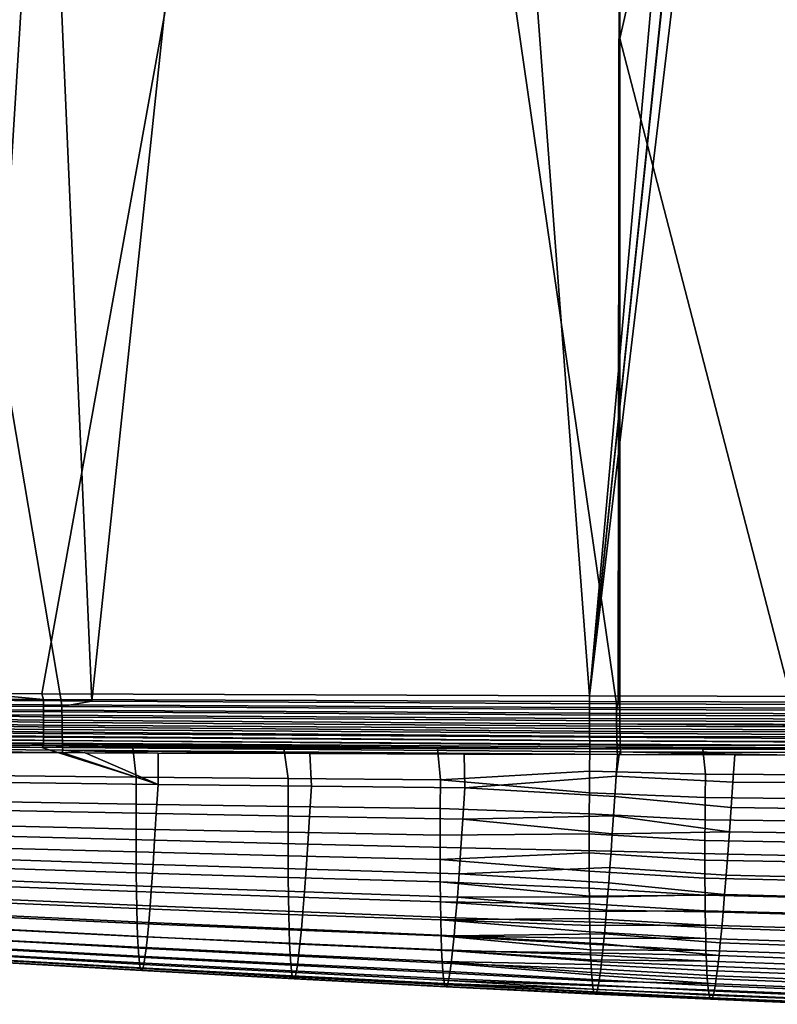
# Model space of a CAD drawing. Header units: metres. Extents: x -109 to 109, y -100 to 58.
# Tile 74 of 256: x -56 to -44, y -27 to -11. Entities that reach past the tile are written whole.
import ezdxf

# ---------------------------------------------------------------- set-up
doc = ezdxf.new("R2010")
doc.units = ezdxf.units.M
doc.layers.add('solid_21_062_100_XXX', color=7, linetype='CONTINUOUS')

msp = doc.modelspace()

# ---------------------------------------------------------------- linework, layer by layer
at = {"layer": 'solid_21_062_100_XXX'}
for points in [[(-43.694988, -0.58954, 21.32667), (-46.181847, -0.757713, 21.209011), (-46.181385, -11.454968, 21.209026)], [(-43.601986, -0.582682, 21.332266), (-43.694988, -0.58954, 21.32667), (-46.181385, -11.454968, 21.209026), (-43.403938, -22.164274, 21.344475)], [(-46.233288, -22.151987, 21.207214), (-46.207287, -22.152109, 21.208122), (-46.181847, -0.757713, 21.209011), (-49.312889, -0.924789, 21.099672)], [(-46.181385, -11.454968, 21.209026), (-46.181847, -0.757713, 21.209011), (-46.207287, -22.152109, 21.208122)], [(-49.312889, -0.924789, 21.099672), (-52.449406, -1.043126, 20.990143), (-54.670967, -22.107361, 20.912563), (-46.233288, -22.151987, 21.207214)], [(-46.667332, -22.023781, -19.985252), (-48.252613, -1.126727, -19.969378), (-44.786037, -0.918545, -20.004089)], [(-46.667332, -22.023781, -19.985252), (-44.447407, -0.901092, -20.007481), (-44.138027, -0.896292, -20.010578)], [(-23.175426, -0.972689, -20.220478), (-32.278339, -22.059999, -20.12933), (-46.667332, -22.023781, -19.985252), (-44.138027, -0.896292, -20.010578)], [(-46.667332, -22.023781, -19.985252), (-44.459846, -0.901517, -20.007355), (-44.447407, -0.901092, -20.007481)], [(-46.667332, -22.023781, -19.985252), (-44.786037, -0.918545, -20.004089), (-44.459846, -0.901517, -20.007355)], [(-52.449406, -1.043126, 20.990143), (-55.587502, -1.11251, 20.880558), (-54.670967, -22.107361, 20.912563)], [(-58.717014, -1.132924, 20.771273), (-62.696728, -22.05307, 20.632298), (-55.163933, -22.104378, 20.89535)], [(-58.717014, -1.132924, 20.771273), (-55.163933, -22.104378, 20.89535), (-54.670967, -22.107361, 20.912563), (-55.587502, -1.11251, 20.880558)], [(-46.667332, -22.023781, -19.985252), (-55.475647, -21.992054, -19.897053), (-51.732777, -1.275448, -19.93453), (-48.252613, -1.126727, -19.969378)], [(-64.306236, -21.948271, -19.808632), (-58.694614, -1.392238, -19.86482), (-55.215004, -1.363959, -19.899662), (-56.499889, -21.987625, -19.886797)], [(-56.499889, -21.987625, -19.886797), (-55.215004, -1.363959, -19.899662), (-51.732777, -1.275448, -19.93453), (-55.475647, -21.992054, -19.897053)], [(-46.207287, -22.152109, 21.208122), (-46.181652, -22.152231, 21.209017), (-46.181385, -11.454968, 21.209026)], [(-43.403938, -22.164274, 21.344475), (-46.181385, -11.454968, 21.209026), (-46.181652, -22.152231, 21.209017)], [(-64.269615, -22.039455, -19.804388), (-64.306236, -21.948271, -19.808632), (-56.499889, -21.987625, -19.886797), (-55.451038, -22.080597, -19.892944)], [(-55.451038, -22.080597, -19.892944), (-56.499889, -21.987625, -19.886797), (-55.475647, -21.992054, -19.897053)], [(-55.451038, -22.080597, -19.892944), (-55.475647, -21.992054, -19.897053), (-46.667332, -22.023781, -19.985252), (-46.667561, -22.117414, -19.980366)], [(-55.451283, -22.168165, -19.879921), (-55.451427, -22.25403, -19.858356), (-64.270271, -22.217688, -19.767782), (-64.269997, -22.129498, -19.7906)], [(-55.451038, -22.080597, -19.892944), (-55.451283, -22.168165, -19.879921), (-64.269997, -22.129498, -19.7906), (-64.269615, -22.039455, -19.804388)], [(-64.08075, -22.226797, 20.564865), (-55.152775, -22.280693, 20.878296), (-55.152699, -22.192986, 20.891371), (-64.080528, -22.135098, 20.579187)], [(-55.152699, -22.192986, 20.891371), (-55.163933, -22.104378, 20.89535), (-62.696728, -22.05307, 20.632298), (-64.080528, -22.135098, 20.579187)], [(-46.667694, -22.210032, -19.965765), (-55.451283, -22.168165, -19.879921), (-55.451038, -22.080597, -19.892944), (-46.667561, -22.117414, -19.980366)], [(-55.152699, -22.192986, 20.891371), (-54.670967, -22.107361, 20.912563), (-55.163933, -22.104378, 20.89535)], [(-46.233547, -22.244946, 21.202389), (-46.233288, -22.151987, 21.207214), (-54.670967, -22.107361, 20.912563), (-55.152699, -22.192986, 20.891371)], [(-31.9079, -22.151989, -20.128405), (-31.907949, -22.24227, -20.114548), (-46.667694, -22.210032, -19.965765), (-46.667561, -22.117414, -19.980366)], [(-46.667561, -22.117414, -19.980366), (-46.667332, -22.023781, -19.985252), (-32.278339, -22.059999, -20.12933), (-31.9079, -22.151989, -20.128405)], [(-46.233547, -22.244946, 21.202389), (-46.207287, -22.152109, 21.208122), (-46.233288, -22.151987, 21.207214)], [(-46.181705, -22.245171, 21.204201), (-46.181652, -22.152231, 21.209017), (-46.207287, -22.152109, 21.208122), (-46.233547, -22.244946, 21.202389)], [(-43.403988, -22.256296, 21.339785), (-43.403938, -22.164274, 21.344475), (-46.181652, -22.152231, 21.209017), (-46.181705, -22.245171, 21.204201)], [(-55.451309, -22.493231, -19.744909), (-64.270508, -22.384916, -19.696077), (-64.270439, -22.303118, -19.736166), (-55.451443, -22.417355, -19.790522)], [(-55.451427, -22.25403, -19.858356), (-55.451485, -22.337362, -19.828461), (-64.270439, -22.303118, -19.736166), (-64.270271, -22.217688, -19.767782)], [(-55.451485, -22.337362, -19.828461), (-55.451443, -22.417355, -19.790522), (-64.270439, -22.303118, -19.736166)], [(-64.08075, -22.226797, 20.564865), (-64.080627, -22.316534, 20.541182), (-55.152004, -22.450142, 20.82667), (-55.152542, -22.36669, 20.856659)], [(-64.08075, -22.226797, 20.564865), (-55.152542, -22.36669, 20.856659), (-55.152775, -22.280693, 20.878296)], [(-64.080627, -22.316534, 20.541182), (-64.080162, -22.403357, 20.508389), (-55.151165, -22.530235, 20.788618), (-55.152004, -22.450142, 20.82667)], [(-46.667648, -22.388218, -19.908157), (-55.451485, -22.337362, -19.828461), (-55.451427, -22.25403, -19.858356), (-46.667721, -22.300627, -19.941608)], [(-46.667721, -22.300627, -19.941608), (-55.451427, -22.25403, -19.858356), (-55.451283, -22.168165, -19.879921), (-46.667694, -22.210032, -19.965765)], [(-55.152699, -22.192986, 20.891371), (-55.152775, -22.280693, 20.878296), (-46.233471, -22.336908, 21.187994), (-46.233547, -22.244946, 21.202389)], [(-55.152775, -22.280693, 20.878296), (-55.152542, -22.36669, 20.856659), (-46.233055, -22.426893, 21.164183), (-46.233471, -22.336908, 21.187994)], [(-31.907949, -22.24227, -20.114548), (-31.907906, -22.330679, -20.091612), (-46.667721, -22.300627, -19.941608), (-46.667694, -22.210032, -19.965765)], [(-31.907906, -22.330679, -20.091612), (-31.907766, -22.416309, -20.059834), (-46.667648, -22.388218, -19.908157), (-46.667721, -22.300627, -19.941608)], [(-46.233547, -22.244946, 21.202389), (-46.233471, -22.336908, 21.187994), (-46.181648, -22.337114, 21.189812), (-46.181705, -22.245171, 21.204201)], [(-46.181648, -22.337114, 21.189812), (-43.403446, -22.347355, 21.325689), (-43.403988, -22.256296, 21.339785), (-46.181705, -22.245171, 21.204201)], [(-55.45108, -22.56426, -19.692062), (-64.270462, -22.462242, -19.647926), (-64.270508, -22.384916, -19.696077), (-55.451309, -22.493231, -19.744909)], [(-55.45076, -22.629753, -19.632492), (-64.270317, -22.534306, -19.592205), (-64.270462, -22.462242, -19.647926), (-55.45108, -22.56426, -19.692062)], [(-64.080162, -22.403357, 20.508389), (-64.079369, -22.486341, 20.466835), (-55.150028, -22.606195, 20.742876), (-55.151165, -22.530235, 20.788618)], [(-46.667473, -22.471853, -19.865776), (-55.451443, -22.417355, -19.790522), (-55.451485, -22.337362, -19.828461), (-46.667648, -22.388218, -19.908157)], [(-46.667198, -22.550625, -19.814924), (-55.451309, -22.493231, -19.744909), (-55.451443, -22.417355, -19.790522), (-46.667473, -22.471853, -19.865776)], [(-55.152542, -22.36669, 20.856659), (-55.152004, -22.450142, 20.82667), (-46.232304, -22.513937, 21.13121), (-46.233055, -22.426893, 21.164183)], [(-55.152004, -22.450142, 20.82667), (-55.151165, -22.530235, 20.788618), (-46.231228, -22.597109, 21.08943), (-46.232304, -22.513937, 21.13121)], [(-31.907766, -22.416309, -20.059834), (-31.907534, -22.498278, -20.019541), (-46.667473, -22.471853, -19.865776), (-46.667648, -22.388218, -19.908157)], [(-31.906801, -22.6479, -19.915154), (-46.667198, -22.550625, -19.814924), (-46.667473, -22.471853, -19.865776), (-31.907211, -22.575741, -19.971148)], [(-31.907211, -22.575741, -19.971148), (-46.667473, -22.471853, -19.865776), (-31.907534, -22.498278, -20.019541)], [(-46.233471, -22.336908, 21.187994), (-46.233055, -22.426893, 21.164183), (-46.181252, -22.427082, 21.16601), (-46.181648, -22.337114, 21.189812)], [(-46.233055, -22.426893, 21.164183), (-46.232304, -22.513937, 21.13121), (-46.180519, -22.514111, 21.133051), (-46.181252, -22.427082, 21.16601)], [(-46.181252, -22.427082, 21.16601), (-43.402321, -22.436495, 21.302376), (-43.403446, -22.347355, 21.325689), (-46.181648, -22.337114, 21.189812)], [(-46.180519, -22.514111, 21.133051), (-43.400627, -22.522779, 21.270088), (-43.402321, -22.436495, 21.302376), (-46.181252, -22.427082, 21.16601)], [(-55.450356, -22.689075, -19.566776), (-64.270065, -22.600368, -19.529486), (-64.270317, -22.534306, -19.592205), (-55.45076, -22.629753, -19.632492)], [(-55.449863, -22.741655, -19.49555), (-64.269714, -22.659752, -19.460409), (-64.270065, -22.600368, -19.529486), (-55.450356, -22.689075, -19.566776)], [(-64.079369, -22.486341, 20.466835), (-64.078239, -22.564604, 20.416962), (-55.148613, -22.677284, 20.689884), (-55.150028, -22.606195, 20.742876)], [(-64.078239, -22.564604, 20.416962), (-64.076797, -22.637314, 20.359299), (-55.146923, -22.742813, 20.630159), (-55.148613, -22.677284, 20.689884)], [(-46.666828, -22.62368, -19.756153), (-55.45108, -22.56426, -19.692062), (-55.451309, -22.493231, -19.744909), (-46.667198, -22.550625, -19.814924)], [(-46.666367, -22.690224, -19.690102), (-55.45076, -22.629753, -19.632492), (-55.45108, -22.56426, -19.692062), (-46.666828, -22.62368, -19.756153)], [(-46.665813, -22.749535, -19.617487), (-55.450356, -22.689075, -19.566776), (-55.45076, -22.629753, -19.632492), (-46.666367, -22.690224, -19.690102)], [(-55.151165, -22.530235, 20.788618), (-55.150028, -22.606195, 20.742876), (-46.229839, -22.67552, 21.039289), (-46.231228, -22.597109, 21.08943)], [(-55.150028, -22.606195, 20.742876), (-55.148613, -22.677284, 20.689884), (-46.228153, -22.748331, 20.981323), (-46.229839, -22.67552, 21.039289)], [(-31.906309, -22.71401, -19.852133), (-46.666828, -22.62368, -19.756153), (-46.667198, -22.550625, -19.814924), (-31.906801, -22.6479, -19.915154)], [(-31.905739, -22.773394, -19.782738), (-46.666367, -22.690224, -19.690102), (-46.666828, -22.62368, -19.756153), (-31.906309, -22.71401, -19.852133)], [(-46.232304, -22.513937, 21.13121), (-46.231228, -22.597109, 21.08943), (-46.179462, -22.597271, 21.091286), (-46.180519, -22.514111, 21.133051)], [(-46.231228, -22.597109, 21.08943), (-46.229839, -22.67552, 21.039289), (-46.178093, -22.675671, 21.041164), (-46.179462, -22.597271, 21.091286)], [(-46.179462, -22.597271, 21.091286), (-43.398373, -22.605309, 21.229166), (-43.400627, -22.522779, 21.270088), (-46.180519, -22.514111, 21.133051)], [(-46.178093, -22.675671, 21.041164), (-43.395592, -22.683212, 21.180037), (-43.398373, -22.605309, 21.229166), (-46.179462, -22.597271, 21.091286)], [(-55.449295, -22.786983, -19.419504), (-64.269264, -22.711849, -19.385685), (-64.269714, -22.659752, -19.460409), (-55.449863, -22.741655, -19.49555)], [(-55.448654, -22.824619, -19.339373), (-64.268715, -22.756126, -19.306078), (-64.269264, -22.711849, -19.385685), (-55.449295, -22.786983, -19.419504)], [(-64.268715, -22.756126, -19.306078), (-55.448654, -22.824619, -19.339373), (-55.478539, -22.853943, -19.255959), (-64.268082, -22.79213, -19.222404)], [(-64.268082, -22.79213, -19.222404), (-55.478539, -22.853943, -19.255959), (-56.410854, -22.850801, -19.243645)], [(-64.076797, -22.637314, 20.359299), (-64.07505, -22.703699, 20.294462), (-55.144985, -22.802143, 20.564281), (-55.146923, -22.742813, 20.630159)], [(-64.07505, -22.703699, 20.294462), (-64.073029, -22.76305, 20.223139), (-55.142815, -22.854698, 20.492889), (-55.144985, -22.802143, 20.564281)], [(-64.073029, -22.76305, 20.223139), (-64.07074, -22.814737, 20.146088), (-55.140427, -22.899971, 20.416677), (-55.142815, -22.854698, 20.492889)], [(-46.665184, -22.800968, -19.539095), (-55.449863, -22.741655, -19.49555), (-55.450356, -22.689075, -19.566776), (-46.665813, -22.749535, -19.617487)], [(-46.664478, -22.843967, -19.455778), (-55.449295, -22.786983, -19.419504), (-55.449863, -22.741655, -19.49555), (-46.665184, -22.800968, -19.539095)], [(-55.449295, -22.786983, -19.419504), (-46.664478, -22.843967, -19.455778), (-46.663708, -22.878067, -19.368435), (-55.448654, -22.824619, -19.339373)], [(-55.148613, -22.677284, 20.689884), (-55.146923, -22.742813, 20.630159), (-46.226185, -22.814764, 20.916151), (-46.228153, -22.748331, 20.981323)], [(-55.146923, -22.742813, 20.630159), (-55.144985, -22.802143, 20.564281), (-46.223953, -22.874105, 20.844473), (-46.226185, -22.814764, 20.916151)], [(-31.905096, -22.825439, -19.707684), (-46.665813, -22.749535, -19.617487), (-46.666367, -22.690224, -19.690102), (-31.905739, -22.773394, -19.782738)], [(-31.904387, -22.869608, -19.627739), (-46.665184, -22.800968, -19.539095), (-46.665813, -22.749535, -19.617487), (-31.905096, -22.825439, -19.707684)], [(-46.229839, -22.67552, 21.039289), (-46.228153, -22.748331, 20.981323), (-46.176418, -22.748476, 20.983219), (-46.178093, -22.675671, 21.041164)], [(-46.228153, -22.748331, 20.981323), (-46.226185, -22.814764, 20.916151), (-46.174465, -22.814903, 20.91807), (-46.176418, -22.748476, 20.983219)], [(-46.176418, -22.748476, 20.983219), (-43.392303, -22.755678, 21.123217), (-43.395592, -22.683212, 21.180037), (-46.178093, -22.675671, 21.041164)], [(-46.174465, -22.814903, 20.91807), (-43.38855, -22.821943, 21.059299), (-43.392303, -22.755678, 21.123217), (-46.176418, -22.748476, 20.983219)], [(-64.07074, -22.814737, 20.146088), (-64.068222, -22.858213, 20.064129), (-55.147591, -22.937391, 20.336069), (-55.140427, -22.899971, 20.416677)], [(-56.080391, -22.933384, 20.29915), (-55.147591, -22.937391, 20.336069), (-64.068222, -22.858213, 20.064129)], [(-55.478539, -22.853943, -19.255959), (-53.9599, -23.328959, -17.69117), (-56.40659, -23.303732, -17.666594), (-56.410854, -22.850801, -19.243645)], [(-55.147591, -22.937391, 20.336069), (-56.080391, -22.933384, 20.29915), (-56.076187, -23.419828, 19.042053), (-53.608528, -23.449816, 19.137535)], [(-55.448654, -22.824619, -19.339373), (-54.014935, -22.858633, -19.275122), (-53.9599, -23.328959, -17.69117), (-55.478539, -22.853943, -19.255959)], [(-55.448654, -22.824619, -19.339373), (-51.583378, -22.865803, -19.306517), (-54.014935, -22.858633, -19.275122)], [(-55.448654, -22.824619, -19.339373), (-49.116184, -22.872318, -19.33783), (-51.583378, -22.865803, -19.306517)], [(-55.448654, -22.824619, -19.339373), (-46.663708, -22.878067, -19.368435), (-49.116184, -22.872318, -19.33783)], [(-55.140427, -22.899971, 20.416677), (-55.147591, -22.937391, 20.336069), (-54.781624, -22.938925, 20.350527)], [(-54.781624, -22.938925, 20.350527), (-55.147591, -22.937391, 20.336069), (-53.608528, -23.449816, 19.137535)], [(-55.144985, -22.802143, 20.564281), (-55.142815, -22.854698, 20.492889), (-46.221489, -22.925724, 20.767052), (-46.223953, -22.874105, 20.844473)], [(-55.142815, -22.854698, 20.492889), (-55.140427, -22.899971, 20.416677), (-46.218811, -22.969061, 20.684744), (-46.221489, -22.925724, 20.767052)], [(-55.140427, -22.899971, 20.416677), (-54.781624, -22.938925, 20.350527), (-53.607704, -22.943701, 20.396801)], [(-55.140427, -22.899971, 20.416677), (-53.607704, -22.943701, 20.396801), (-51.166553, -22.952953, 20.49255)], [(-55.140427, -22.899971, 20.416677), (-51.166553, -22.952953, 20.49255), (-48.686687, -22.961452, 20.589184)], [(-55.140427, -22.899971, 20.416677), (-48.686687, -22.961452, 20.589184), (-46.218811, -22.969061, 20.684744)], [(-53.608528, -23.449816, 19.137535), (-53.607704, -22.943701, 20.396801), (-54.781624, -22.938925, 20.350527)], [(-51.583378, -22.865803, -19.306517), (-51.513229, -23.352102, -17.716295), (-53.9599, -23.328959, -17.69117), (-54.014935, -22.858633, -19.275122)], [(-51.166553, -22.952953, 20.49255), (-53.607704, -22.943701, 20.396801), (-53.608528, -23.449816, 19.137535), (-51.140892, -23.478228, 19.231487)], [(-49.116184, -22.872318, -19.33783), (-49.066574, -23.373205, -17.741863), (-51.513229, -23.352102, -17.716295), (-51.583378, -22.865803, -19.306517)], [(-46.663708, -22.878067, -19.368435), (-46.667416, -23.236795, -18.261864), (-49.066574, -23.373205, -17.741863), (-49.116184, -22.872318, -19.33783)], [(-44.846798, -22.882021, -19.390654), (-44.804699, -23.282658, -18.173002), (-46.667416, -23.236795, -18.261864), (-46.663708, -22.878067, -19.368435)], [(-46.665184, -22.800968, -19.539095), (-31.904387, -22.869608, -19.627739), (-31.994329, -22.90509, -19.543228), (-46.664478, -22.843967, -19.455778)], [(-46.664478, -22.843967, -19.455778), (-44.846798, -22.882021, -19.390654), (-46.663708, -22.878067, -19.368435)], [(-46.664478, -22.843967, -19.455778), (-35.485447, -22.899555, -19.502539), (-35.843426, -22.898962, -19.498333)], [(-46.664478, -22.843967, -19.455778), (-33.670349, -22.902489, -19.523769), (-35.485447, -22.899555, -19.502539)], [(-46.664478, -22.843967, -19.455778), (-35.843426, -22.898962, -19.498333), (-37.376694, -22.896358, -19.480253)], [(-46.664478, -22.843967, -19.455778), (-37.376694, -22.896358, -19.480253), (-39.272572, -22.892988, -19.457756)], [(-46.664478, -22.843967, -19.455778), (-31.994329, -22.90509, -19.543228), (-33.670349, -22.902489, -19.523769)], [(-46.664478, -22.843967, -19.455778), (-43.008404, -22.885822, -19.412958), (-44.846798, -22.882021, -19.390654)], [(-46.664478, -22.843967, -19.455778), (-41.150322, -22.889477, -19.435326), (-43.008404, -22.885822, -19.412958)], [(-46.664478, -22.843967, -19.455778), (-39.272572, -22.892988, -19.457756), (-41.150322, -22.889477, -19.435326)], [(-46.226185, -22.814764, 20.916151), (-46.223953, -22.874105, 20.844473), (-46.172249, -22.874247, 20.846416), (-46.174465, -22.814903, 20.91807)], [(-46.223953, -22.874105, 20.844473), (-46.221489, -22.925724, 20.767052), (-46.169796, -22.925871, 20.769022), (-46.172249, -22.874247, 20.846416)], [(-46.221489, -22.925724, 20.767052), (-46.218811, -22.969061, 20.684744), (-46.192921, -22.969145, 20.68573), (-46.169796, -22.925871, 20.769022)], [(-46.169796, -22.925871, 20.769022), (-46.192921, -22.969145, 20.68573), (-46.16713, -22.969217, 20.686741)], [(-46.172249, -22.874247, 20.846416), (-43.384369, -22.881315, 20.988958), (-43.38855, -22.821943, 21.059299), (-46.174465, -22.814903, 20.91807)], [(-46.169796, -22.925871, 20.769022), (-43.379803, -22.933172, 20.912926), (-43.384369, -22.881315, 20.988958), (-46.172249, -22.874247, 20.846416)], [(-46.169796, -22.925871, 20.769022), (-46.16713, -22.969217, 20.686741), (-44.334309, -22.974503, 20.773657)], [(-46.169796, -22.925871, 20.769022), (-44.334309, -22.974503, 20.773657), (-43.513367, -22.976582, 20.823071)], [(-46.169796, -22.925871, 20.769022), (-43.513367, -22.976582, 20.823071), (-43.374882, -22.976915, 20.832047)], [(-46.169796, -22.925871, 20.769022), (-43.374882, -22.976915, 20.832047), (-43.379803, -22.933172, 20.912926)], [(-43.008404, -22.885822, -19.412958), (-42.939743, -23.293947, -18.191944), (-44.804699, -23.282658, -18.173002), (-44.846798, -22.882021, -19.390654)], [(-48.686687, -22.961452, 20.589184), (-51.166553, -22.952953, 20.49255), (-51.140892, -23.478228, 19.231487), (-48.673241, -23.504322, 19.325949)], [(-46.218811, -22.969061, 20.684744), (-48.686687, -22.961452, 20.589184), (-48.673241, -23.504322, 19.325949), (-46.24086, -23.312878, 19.918917)], [(-46.192921, -22.969145, 20.68573), (-46.218811, -22.969061, 20.684744), (-46.24086, -23.312878, 19.918917)], [(-44.363766, -23.410269, 19.815063), (-44.334309, -22.974503, 20.773657), (-46.192921, -22.969145, 20.68573), (-46.24086, -23.312878, 19.918917)], [(-44.334309, -22.974503, 20.773657), (-46.16713, -22.969217, 20.686741), (-46.192921, -22.969145, 20.68573)], [(-42.449783, -22.979021, 20.896746), (-44.334309, -22.974503, 20.773657), (-44.363766, -23.410269, 19.815063), (-42.481026, -23.423597, 19.933388)], [(-43.374882, -22.976915, 20.832047), (-43.513367, -22.976582, 20.823071), (-44.334309, -22.974503, 20.773657)], [(-42.449783, -22.979021, 20.896746), (-43.374882, -22.976915, 20.832047), (-44.334309, -22.974503, 20.773657)], [(-46.667416, -23.236795, -18.261864), (-46.670372, -23.584358, -17.139097), (-49.066574, -23.373205, -17.741863)], [(-44.808132, -23.660313, -16.965635), (-46.670372, -23.584358, -17.139097), (-46.667416, -23.236795, -18.261864), (-44.804699, -23.282658, -18.173002)], [(-53.9599, -23.328959, -17.69117), (-53.961296, -23.764107, -16.118176), (-56.407337, -23.723356, -16.098276), (-56.40659, -23.303732, -17.666594)], [(-53.608528, -23.449816, 19.137535), (-56.076187, -23.419828, 19.042053), (-56.101692, -23.869276, 17.773649), (-53.636295, -23.917507, 17.865688)], [(-51.513229, -23.352102, -17.716295), (-51.515293, -23.801867, -16.13866), (-53.961296, -23.764107, -16.118176), (-53.9599, -23.328959, -17.69117)], [(-49.066574, -23.373205, -17.741863), (-49.069321, -23.8367, -16.159534), (-51.515293, -23.801867, -16.13866), (-51.513229, -23.352102, -17.716295)], [(-46.672539, -23.92024, -15.999217), (-49.069321, -23.8367, -16.159534), (-49.066574, -23.373205, -17.741863), (-46.670372, -23.584358, -17.139097)], [(-46.262295, -23.640057, 19.150167), (-46.24086, -23.312878, 19.918917), (-48.673241, -23.504322, 19.325949)], [(-44.392193, -23.821602, 18.846556), (-44.363766, -23.410269, 19.815063), (-46.24086, -23.312878, 19.918917), (-46.262295, -23.640057, 19.150167)], [(-42.939743, -23.293947, -18.191944), (-42.943527, -23.678211, -16.98263), (-44.808132, -23.660313, -16.965635), (-44.804699, -23.282658, -18.173002)], [(-42.481026, -23.423597, 19.933388), (-44.363766, -23.410269, 19.815063), (-44.392193, -23.821602, 18.846556), (-42.511166, -23.84325, 18.95965)], [(-51.140892, -23.478228, 19.231487), (-53.608528, -23.449816, 19.137535), (-53.636295, -23.917507, 17.865688), (-51.17094, -23.963217, 17.956249)], [(-48.673241, -23.504322, 19.325949), (-51.140892, -23.478228, 19.231487), (-51.17094, -23.963217, 17.956249), (-48.705589, -24.005745, 18.047314)], [(-46.283112, -23.950619, 18.378807), (-46.262295, -23.640057, 19.150167), (-48.673241, -23.504322, 19.325949), (-48.705589, -24.005745, 18.047314)], [(-44.810577, -24.016151, -15.766844), (-46.672539, -23.92024, -15.999217), (-46.670372, -23.584358, -17.139097), (-44.808132, -23.660313, -16.965635)], [(-53.961296, -23.764107, -16.118176), (-53.961399, -24.165361, -14.555777), (-56.406906, -24.110283, -14.53941), (-56.407337, -23.723356, -16.098276)], [(-44.419701, -24.208216, 17.868492), (-44.392193, -23.821602, 18.846556), (-46.262295, -23.640057, 19.150167), (-46.283112, -23.950619, 18.378807)], [(-42.943527, -23.678211, -16.98263), (-42.946289, -24.040277, -15.782314), (-44.810577, -24.016151, -15.766844), (-44.808132, -23.660313, -16.965635)], [(-53.636295, -23.917507, 17.865688), (-56.101692, -23.869276, 17.773649), (-56.126205, -24.28174, 16.494335), (-53.66296, -24.346703, 16.581804)], [(-51.515293, -23.801867, -16.13866), (-51.515942, -24.216618, -14.572772), (-53.961399, -24.165361, -14.555777), (-53.961296, -23.764107, -16.118176)], [(-49.069321, -23.8367, -16.159534), (-49.070534, -24.264128, -14.59011), (-51.515942, -24.216618, -14.572772), (-51.515293, -23.801867, -16.13866)], [(-46.672539, -23.92024, -15.999217), (-46.67387, -24.242413, -14.846617), (-49.070534, -24.264128, -14.59011), (-49.069321, -23.8367, -16.159534)], [(-42.511166, -23.84325, 18.95965), (-44.392193, -23.821602, 18.846556), (-44.419701, -24.208216, 17.868492), (-42.540302, -24.237684, 17.975948)], [(-51.17094, -23.963217, 17.956249), (-53.636295, -23.917507, 17.865688), (-53.66296, -24.346703, 16.581804), (-51.199768, -24.408272, 16.667841)], [(-48.705589, -24.005745, 18.047314), (-51.17094, -23.963217, 17.956249), (-51.199768, -24.408272, 16.667841), (-48.736599, -24.465868, 16.754366)], [(-46.322941, -24.522331, 16.828505), (-46.303326, -24.244682, 17.604883), (-48.705589, -24.005745, 18.047314), (-48.736599, -24.465868, 16.754366)], [(-46.303326, -24.244682, 17.604883), (-46.283112, -23.950619, 18.378807), (-48.705589, -24.005745, 18.047314)], [(-44.812042, -24.35051, -14.576522), (-46.67387, -24.242413, -14.846617), (-46.672539, -23.92024, -15.999217), (-44.810577, -24.016151, -15.766844)], [(-44.419701, -24.208216, 17.868492), (-46.283112, -23.950619, 18.378807), (-46.303326, -24.244682, 17.604883)], [(-42.946289, -24.040277, -15.782314), (-42.948036, -24.380499, -14.590819), (-44.812042, -24.35051, -14.576522), (-44.810577, -24.016151, -15.766844)], [(-53.961399, -24.165361, -14.555777), (-53.96022, -24.533302, -13.004568), (-56.405319, -24.465042, -12.990809), (-56.406906, -24.110283, -14.53941)], [(-51.515942, -24.216618, -14.572772), (-51.515194, -24.596981, -13.019004), (-53.96022, -24.533302, -13.004568), (-53.961399, -24.165361, -14.555777)], [(-49.070534, -24.264128, -14.59011), (-49.070232, -24.656166, -13.033742), (-51.515194, -24.596981, -13.019004), (-51.515942, -24.216618, -14.572772)], [(-44.446281, -24.569813, 16.881268), (-44.419701, -24.208216, 17.868492), (-46.303326, -24.244682, 17.604883), (-46.322941, -24.522331, 16.828505)], [(-42.540302, -24.237684, 17.975948), (-44.419701, -24.208216, 17.868492), (-44.446281, -24.569813, 16.881268), (-42.568428, -24.606586, 16.982731)], [(-53.66296, -24.346703, 16.581804), (-56.126205, -24.28174, 16.494335), (-56.149727, -24.656731, 15.204209), (-53.688511, -24.736868, 15.286153)], [(-51.199768, -24.408272, 16.667841), (-53.66296, -24.346703, 16.581804), (-53.688511, -24.736868, 15.286153), (-51.227367, -24.812817, 15.3667)], [(-46.67387, -24.242413, -14.846617), (-46.67432, -24.549496, -13.684158), (-49.070232, -24.656166, -13.033742), (-49.070534, -24.264128, -14.59011)], [(-44.812531, -24.663715, -13.394567), (-46.67432, -24.549496, -13.684158), (-46.67387, -24.242413, -14.846617), (-44.812042, -24.35051, -14.576522)], [(-42.948036, -24.380499, -14.590819), (-42.948772, -24.699223, -13.407967), (-44.812531, -24.663715, -13.394567), (-44.812042, -24.35051, -14.576522)], [(-53.96022, -24.533302, -13.004568), (-53.95779, -24.868509, -11.465148), (-56.402588, -24.788164, -11.453294), (-56.405319, -24.465042, -12.990809)], [(-51.515194, -24.596981, -13.019004), (-51.513077, -24.943588, -11.477731), (-53.95779, -24.868509, -11.465148), (-53.96022, -24.533302, -13.004568)], [(-48.736599, -24.465868, 16.754366), (-51.199768, -24.408272, 16.667841), (-51.227367, -24.812817, 15.3667), (-48.766266, -24.884075, 15.447714)], [(-46.322941, -24.522331, 16.828505), (-48.736599, -24.465868, 16.754366), (-48.766266, -24.884075, 15.447714), (-46.341969, -24.783651, 16.049753)], [(-44.471939, -24.906096, 15.885271), (-44.446281, -24.569813, 16.881268), (-46.322941, -24.522331, 16.828505), (-46.341969, -24.783651, 16.049753)], [(-53.688511, -24.736868, 15.286153), (-56.149727, -24.656731, 15.204209), (-56.172245, -24.993753, 13.903378), (-53.712948, -25.087473, 13.979006)], [(-49.070232, -24.656166, -13.033742), (-49.068439, -25.013498, -11.490581), (-51.513077, -24.943588, -11.477731), (-51.515194, -24.596981, -13.019004)], [(-46.67432, -24.549496, -13.684158), (-46.673866, -24.840174, -12.515136), (-49.070232, -24.656166, -13.033742)], [(-46.672482, -25.113403, -11.342524), (-49.068439, -25.013498, -11.490581), (-49.070232, -24.656166, -13.033742), (-46.673866, -24.840174, -12.515136)], [(-44.81205, -24.956106, -12.220875), (-46.673866, -24.840174, -12.515136), (-46.67432, -24.549496, -13.684158), (-44.812531, -24.663715, -13.394567)], [(-42.948772, -24.699223, -13.407967), (-42.948505, -24.996799, -12.233579), (-44.81205, -24.956106, -12.220875), (-44.812531, -24.663715, -13.394567)], [(-42.568428, -24.606586, 16.982731), (-44.446281, -24.569813, 16.881268), (-44.471939, -24.906096, 15.885271), (-42.595543, -24.949644, 15.980446)], [(-53.95779, -24.868509, -11.465148), (-53.954128, -25.171564, -9.938113), (-56.398743, -25.080177, -9.927684), (-56.402588, -24.788164, -11.453294)], [(-51.227367, -24.812817, 15.3667), (-53.688511, -24.736868, 15.286153), (-53.712948, -25.087473, 13.979006), (-51.253735, -25.176281, 14.053268)], [(-48.766266, -24.884075, 15.447714), (-51.227367, -24.812817, 15.3667), (-51.253735, -25.176281, 14.053268), (-48.794582, -25.259752, 14.127968)], [(-46.360416, -25.028704, 15.268738), (-46.341969, -24.783651, 16.049753), (-48.766266, -24.884075, 15.447714)], [(-44.810616, -25.228012, -11.055341), (-46.672482, -25.113403, -11.342524), (-46.673866, -24.840174, -12.515136), (-44.81205, -24.956106, -12.220875)], [(-44.49667, -25.216764, 14.880899), (-44.471939, -24.906096, 15.885271), (-46.341969, -24.783651, 16.049753), (-46.360416, -25.028704, 15.268738)], [(-53.712948, -25.087473, 13.979006), (-56.172245, -24.993753, 13.903378), (-56.193764, -25.292316, 12.591941), (-53.736267, -25.397982, 12.660631)], [(-51.513077, -24.943588, -11.477731), (-51.509605, -25.257072, -9.949328), (-53.954128, -25.171564, -9.938113), (-53.95779, -24.868509, -11.465148)], [(-49.068439, -25.013498, -11.490581), (-49.065178, -25.336803, -9.960778), (-51.509605, -25.257072, -9.949328), (-51.513077, -24.943588, -11.477731)], [(-46.378288, -25.257572, 14.485467), (-46.360416, -25.028704, 15.268738), (-48.766266, -24.884075, 15.447714), (-48.794582, -25.259752, 14.127968)], [(-42.948505, -24.996799, -12.233579), (-42.947243, -25.273579, -11.067475), (-44.810616, -25.228012, -11.055341), (-44.81205, -24.956106, -12.220875)], [(-42.595543, -24.949644, 15.980446), (-44.471939, -24.906096, 15.885271), (-44.49667, -25.216764, 14.880899), (-42.621643, -25.26655, 14.969546)], [(-53.954128, -25.171564, -9.938113), (-53.949245, -25.442938, -8.424148), (-56.393799, -25.341511, -8.414885), (-56.398743, -25.080177, -9.927684)], [(-51.253735, -25.176281, 14.053268), (-53.712948, -25.087473, 13.979006), (-53.736267, -25.397982, 12.660631), (-51.278866, -25.498093, 12.727983)], [(-46.67144, -25.243256, -10.755555), (-46.670162, -25.36825, -10.169699), (-49.065178, -25.336803, -9.960778), (-49.068439, -25.013498, -11.490581)], [(-46.672482, -25.113403, -11.342524), (-46.67144, -25.243256, -10.755555), (-49.068439, -25.013498, -11.490581)], [(-44.810616, -25.228012, -11.055341), (-46.67144, -25.243256, -10.755555), (-46.672482, -25.113403, -11.342524)], [(-44.49667, -25.216764, 14.880899), (-46.360416, -25.028704, 15.268738), (-46.378288, -25.257572, 14.485467)], [(-53.736267, -25.397982, 12.660631), (-56.193764, -25.292316, 12.591941), (-56.214272, -25.551926, 11.270001), (-53.758461, -25.667866, 11.3313)], [(-51.509605, -25.257072, -9.949328), (-51.504803, -25.537945, -8.434255), (-53.949245, -25.442938, -8.424148), (-53.954128, -25.171564, -9.938113)], [(-49.065178, -25.336803, -9.960778), (-49.060463, -25.62664, -8.444568), (-51.504803, -25.537945, -8.434255), (-51.509605, -25.257072, -9.949328)], [(-48.794582, -25.259752, 14.127968), (-51.253735, -25.176281, 14.053268), (-51.278866, -25.498093, 12.727983), (-48.821541, -25.592285, 12.795734)], [(-46.412342, -25.667002, 12.912247), (-46.395588, -25.470236, 13.70029), (-48.794582, -25.259752, 14.127968), (-48.821541, -25.592285, 12.795734)], [(-46.395588, -25.470236, 13.70029), (-46.378288, -25.257572, 14.485467), (-48.794582, -25.259752, 14.127968)], [(-44.810616, -25.228012, -11.055341), (-44.808231, -25.479769, -9.897861), (-46.670162, -25.36825, -10.169699), (-46.67144, -25.243256, -10.755555)], [(-44.49667, -25.216764, 14.880899), (-46.378288, -25.257572, 14.485467), (-46.395588, -25.470236, 13.70029), (-44.520473, -25.501524, 13.868545)], [(-42.947243, -25.273579, -11.067475), (-42.944992, -25.529911, -9.909478), (-44.808231, -25.479769, -9.897861), (-44.810616, -25.228012, -11.055341)], [(-42.621643, -25.26655, 14.969546), (-44.49667, -25.216764, 14.880899), (-44.520473, -25.501524, 13.868545), (-42.646732, -25.556988, 13.95048)], [(-53.949245, -25.442938, -8.424148), (-53.943169, -25.68259, -6.924351), (-56.387772, -25.572136, -6.916225), (-56.393799, -25.341511, -8.414885)], [(-51.504803, -25.537945, -8.434255), (-51.49868, -25.786165, -6.933377), (-53.943169, -25.68259, -6.924351), (-53.949245, -25.442938, -8.424148)], [(-51.278866, -25.498093, 12.727983), (-53.736267, -25.397982, 12.660631), (-53.758461, -25.667866, 11.3313), (-51.302757, -25.777674, 11.391282)], [(-46.668652, -25.488485, -9.584538), (-46.666904, -25.604015, -8.999737), (-49.060463, -25.62664, -8.444568), (-49.065178, -25.336803, -9.960778)], [(-46.670162, -25.36825, -10.169699), (-46.668652, -25.488485, -9.584538), (-49.065178, -25.336803, -9.960778)], [(-44.808231, -25.479769, -9.897861), (-46.668652, -25.488485, -9.584538), (-46.670162, -25.36825, -10.169699)], [(-44.808231, -25.479769, -9.897861), (-44.804901, -25.711639, -8.748373), (-46.666904, -25.604015, -8.999737), (-46.668652, -25.488485, -9.584538)], [(-44.543343, -25.760077, 12.8486), (-44.520473, -25.501524, 13.868545), (-46.395588, -25.470236, 13.70029), (-46.412342, -25.667002, 12.912247)], [(-42.944992, -25.529911, -9.909478), (-42.941757, -25.766075, -8.759447), (-44.804901, -25.711639, -8.748373), (-44.808231, -25.479769, -9.897861)], [(-53.943169, -25.68259, -6.924351), (-53.935898, -25.890335, -5.439944), (-56.380669, -25.771875, -5.433157), (-56.387772, -25.572136, -6.916225)], [(-53.758461, -25.667866, 11.3313), (-56.214272, -25.551926, 11.270001), (-56.233772, -25.772173, 9.937679), (-53.779526, -25.896673, 9.991298)], [(-49.060463, -25.62664, -8.444568), (-49.05431, -25.882961, -6.942583), (-51.49868, -25.786165, -6.933377), (-51.504803, -25.537945, -8.434255)], [(-48.821541, -25.592285, 12.795734), (-51.278866, -25.498093, 12.727983), (-51.302757, -25.777674, 11.391282), (-48.847137, -25.881058, 11.451625)], [(-46.666904, -25.604015, -8.999737), (-46.664925, -25.714558, -8.416557), (-49.060463, -25.62664, -8.444568)], [(-46.662716, -25.81987, -7.836248), (-46.660278, -25.920033, -7.258389), (-49.05431, -25.882961, -6.942583), (-49.060463, -25.62664, -8.444568)], [(-46.664925, -25.714558, -8.416557), (-46.662716, -25.81987, -7.836248), (-49.060463, -25.62664, -8.444568)], [(-46.412342, -25.667002, 12.912247), (-48.821541, -25.592285, 12.795734), (-48.847137, -25.881058, 11.451625), (-46.428566, -25.847954, 12.120945)], [(-44.804901, -25.711639, -8.748373), (-46.664925, -25.714558, -8.416557), (-46.666904, -25.604015, -8.999737)], [(-42.646732, -25.556988, 13.95048), (-44.520473, -25.501524, 13.868545), (-44.543343, -25.760077, 12.8486), (-42.670807, -25.82065, 12.9237)], [(-53.935898, -25.890335, -5.439944), (-53.927452, -26.065962, -3.972069), (-56.372505, -25.940546, -3.96705), (-56.380669, -25.771875, -5.433157)], [(-53.779526, -25.896673, 9.991298), (-56.233772, -25.772173, 9.937679), (-56.252262, -25.953306, 8.595248), (-53.799461, -26.084667, 8.641051)], [(-51.49868, -25.786165, -6.933377), (-51.491253, -26.001524, -5.447686), (-53.935898, -25.890335, -5.439944), (-53.943169, -25.68259, -6.924351)], [(-51.302757, -25.777674, 11.391282), (-53.758461, -25.667866, 11.3313), (-53.779526, -25.896673, 9.991298), (-51.325397, -26.014544, 10.043621)], [(-49.05431, -25.882961, -6.942583), (-49.046734, -26.105541, -5.455583), (-51.491253, -26.001524, -5.447686), (-51.49868, -25.786165, -6.933377)], [(-48.847137, -25.881058, 11.451625), (-51.302757, -25.777674, 11.391282), (-51.325397, -26.014544, 10.043621), (-48.871368, -26.125546, 10.096258)], [(-44.804901, -25.711639, -8.748373), (-44.800632, -25.92359, -7.606978), (-46.662716, -25.81987, -7.836248), (-46.664925, -25.714558, -8.416557)], [(-44.565277, -25.992123, 11.821459), (-44.543343, -25.760077, 12.8486), (-46.412342, -25.667002, 12.912247), (-46.428566, -25.847954, 12.120945)], [(-42.941757, -25.766075, -8.759447), (-42.937542, -25.982033, -7.61741), (-44.800632, -25.92359, -7.606978), (-44.804901, -25.711639, -8.748373)], [(-42.670807, -25.82065, 12.9237), (-44.543343, -25.760077, 12.8486), (-44.565277, -25.992123, 11.821459), (-42.693863, -26.057222, 11.889656)], [(-53.927452, -26.065962, -3.972069), (-53.917843, -26.209015, -2.520564), (-56.363289, -26.07773, -2.517941), (-56.372505, -25.940546, -3.96705)], [(-53.799461, -26.084667, 8.641051), (-56.252262, -25.953306, 8.595248), (-56.269733, -26.095907, 7.24306), (-53.81826, -26.23247, 7.281057)], [(-51.491253, -26.001524, -5.447686), (-51.482536, -26.183794, -3.978095), (-53.927452, -26.065962, -3.972069), (-53.935898, -25.890335, -5.439944)], [(-51.325397, -26.014544, 10.043621), (-53.779526, -25.896673, 9.991298), (-53.799461, -26.084667, 8.641051), (-51.34679, -26.208969, 8.685578)], [(-46.654724, -26.104864, -6.110245), (-46.651627, -26.189159, -5.542554), (-49.046734, -26.105541, -5.455583), (-49.05431, -25.882961, -6.942583)], [(-46.657612, -26.0151, -6.682619), (-46.654724, -26.104864, -6.110245), (-49.05431, -25.882961, -6.942583)], [(-46.660278, -25.920033, -7.258389), (-46.657612, -26.0151, -6.682619), (-49.05431, -25.882961, -6.942583)], [(-46.459538, -26.163263, 10.522961), (-46.44429, -26.013346, 11.324905), (-48.847137, -25.881058, 11.451625), (-48.871368, -26.125546, 10.096258)], [(-46.44429, -26.013346, 11.324905), (-46.428566, -25.847954, 12.120945), (-48.847137, -25.881058, 11.451625)], [(-44.800632, -25.92359, -7.606978), (-46.660278, -25.920033, -7.258389), (-46.662716, -25.81987, -7.836248)], [(-44.800632, -25.92359, -7.606978), (-44.795433, -26.115509, -6.473831), (-46.657612, -26.0151, -6.682619), (-46.660278, -25.920033, -7.258389)], [(-44.586273, -26.197371, 10.787515), (-44.565277, -25.992123, 11.821459), (-46.428566, -25.847954, 12.120945), (-46.44429, -26.013346, 11.324905)], [(-42.937542, -25.982033, -7.61741), (-42.93235, -26.177668, -6.483439), (-44.795433, -26.115509, -6.473831), (-44.800632, -25.92359, -7.606978)], [(-53.907066, -26.318834, -1.084211), (-56.353027, -26.182825, -1.084794), (-56.363289, -26.07773, -2.517941), (-53.917843, -26.209015, -2.520564)], [(-53.81826, -26.23247, 7.281057), (-56.269733, -26.095907, 7.24306), (-56.286182, -26.200558, 5.881462), (-53.835922, -26.34071, 5.911812)], [(-51.482536, -26.183794, -3.978095), (-51.472534, -26.332478, -2.524242), (-53.917843, -26.209015, -2.520564), (-53.927452, -26.065962, -3.972069)], [(-51.34679, -26.208969, 8.685578), (-53.799461, -26.084667, 8.641051), (-53.81826, -26.23247, 7.281057), (-51.366928, -26.361622, 7.317798)], [(-49.046734, -26.105541, -5.455583), (-49.037746, -26.294132, -3.98425), (-51.482536, -26.183794, -3.978095), (-51.491253, -26.001524, -5.447686)], [(-48.871368, -26.125546, 10.096258), (-51.325397, -26.014544, 10.043621), (-51.34679, -26.208969, 8.685578), (-48.894226, -26.326035, 8.73037)], [(-46.648315, -26.268097, -4.979091), (-46.644791, -26.34177, -4.419444), (-49.037746, -26.294132, -3.98425), (-49.046734, -26.105541, -5.455583)], [(-46.651627, -26.189159, -5.542554), (-46.648315, -26.268097, -4.979091), (-49.046734, -26.105541, -5.455583)], [(-44.795433, -26.115509, -6.473831), (-46.654724, -26.104864, -6.110245), (-46.657612, -26.0151, -6.682619)], [(-44.795433, -26.115509, -6.473831), (-44.789307, -26.287279, -5.34908), (-46.651627, -26.189159, -5.542554), (-46.654724, -26.104864, -6.110245)], [(-44.586273, -26.197371, 10.787515), (-46.44429, -26.013346, 11.324905), (-46.459538, -26.163263, 10.522961)], [(-42.93235, -26.177668, -6.483439), (-42.926186, -26.352856, -5.357608), (-44.789307, -26.287279, -5.34908), (-44.795433, -26.115509, -6.473831)], [(-42.693863, -26.057222, 11.889656), (-44.565277, -25.992123, 11.821459), (-44.586273, -26.197371, 10.787515), (-42.715904, -26.266401, 10.848797)], [(-53.895138, -26.394751, 0.338238), (-56.341724, -26.255222, 0.33346), (-56.353027, -26.182825, -1.084794), (-53.907066, -26.318834, -1.084211)], [(-53.882053, -26.435974, 1.747981), (-56.329384, -26.294191, 1.737951), (-56.341724, -26.255222, 0.33346), (-53.895138, -26.394751, 0.338238)], [(-53.852444, -26.410048, 4.533694), (-56.301609, -26.267878, 4.510681), (-56.31601, -26.298748, 3.129933), (-53.867821, -26.441439, 3.146108)], [(-53.835922, -26.34071, 5.911812), (-56.286182, -26.200558, 5.881462), (-56.301609, -26.267878, 4.510681), (-53.852444, -26.410048, 4.533694)], [(-51.472534, -26.332478, -2.524242), (-51.46125, -26.446856, -1.084726), (-53.907066, -26.318834, -1.084211), (-53.917843, -26.209015, -2.520564)], [(-51.366928, -26.361622, 7.317798), (-53.81826, -26.23247, 7.281057), (-53.835922, -26.34071, 5.911812), (-51.385807, -26.473169, 5.940925)], [(-49.037746, -26.294132, -3.98425), (-49.027359, -26.448193, -2.528019), (-51.472534, -26.332478, -2.524242), (-51.482536, -26.183794, -3.978095)], [(-48.894226, -26.326035, 8.73037), (-51.34679, -26.208969, 8.685578), (-51.366928, -26.361622, 7.317798), (-48.91571, -26.483231, 7.354752)], [(-46.488697, -26.417433, 8.895658), (-46.474335, -26.297913, 9.713643), (-48.871368, -26.125546, 10.096258), (-48.894226, -26.326035, 8.73037)], [(-46.474335, -26.297913, 9.713643), (-46.459538, -26.163263, 10.522961), (-48.871368, -26.125546, 10.096258)], [(-44.789307, -26.287279, -5.34908), (-46.648315, -26.268097, -4.979091), (-46.651627, -26.189159, -5.542554)], [(-44.789307, -26.287279, -5.34908), (-44.782253, -26.438784, -4.232851), (-46.644791, -26.34177, -4.419444), (-46.648315, -26.268097, -4.979091)], [(-44.606335, -26.375793, 9.747188), (-44.586273, -26.197371, 10.787515), (-46.459538, -26.163263, 10.522961), (-46.474335, -26.297913, 9.713643)], [(-42.715904, -26.266401, 10.848797), (-44.586273, -26.197371, 10.787515), (-44.606335, -26.375793, 9.747188), (-42.736923, -26.448151, 9.801599)], [(-53.867821, -26.441439, 3.146108), (-56.31601, -26.298748, 3.129933), (-56.329384, -26.294191, 1.737951), (-53.882053, -26.435974, 1.747981)], [(-51.448696, -26.526203, 0.341881), (-53.895138, -26.394751, 0.338238), (-53.907066, -26.318834, -1.084211), (-51.46125, -26.446856, -1.084726)], [(-51.434872, -26.569662, 1.756846), (-53.882053, -26.435974, 1.747981), (-53.895138, -26.394751, 0.338238), (-51.448696, -26.526203, 0.341881)], [(-51.403427, -26.544319, 4.555492), (-53.852444, -26.410048, 4.533694), (-53.867821, -26.441439, 3.146108), (-51.419781, -26.576094, 3.16109)], [(-51.385807, -26.473169, 5.940925), (-53.835922, -26.34071, 5.911812), (-53.852444, -26.410048, 4.533694), (-51.403427, -26.544319, 4.555492)], [(-49.027359, -26.448193, -2.528019), (-49.015575, -26.56695, -1.085308), (-51.46125, -26.446856, -1.084726), (-51.472534, -26.332478, -2.524242)], [(-48.91571, -26.483231, 7.354752), (-51.366928, -26.361622, 7.317798), (-51.385807, -26.473169, 5.940925), (-48.935814, -26.597851, 5.970201)], [(-46.628796, -26.582041, -2.236703), (-49.027359, -26.448193, -2.528019), (-49.037746, -26.294132, -3.98425), (-46.637161, -26.472755, -3.316525)], [(-46.644791, -26.34177, -4.419444), (-46.637161, -26.472755, -3.316525), (-49.037746, -26.294132, -3.98425)], [(-46.516186, -26.611284, 7.226703), (-46.50264, -26.521912, 8.067235), (-48.894226, -26.326035, 8.73037), (-48.91571, -26.483231, 7.354752)], [(-46.50264, -26.521912, 8.067235), (-46.488697, -26.417433, 8.895658), (-48.894226, -26.326035, 8.73037)], [(-44.774277, -26.569761, -3.124767), (-46.637161, -26.472755, -3.316525), (-46.644791, -26.34177, -4.419444), (-44.782253, -26.438784, -4.232851)], [(-44.643646, -26.653458, 7.649209), (-44.625458, -26.527708, 8.700933), (-46.488697, -26.417433, 8.895658), (-46.50264, -26.521912, 8.067235)], [(-44.625458, -26.527708, 8.700933), (-44.606335, -26.375793, 9.747188), (-46.474335, -26.297913, 9.713643), (-46.488697, -26.417433, 8.895658)], [(-42.926186, -26.352856, -5.357608), (-42.919052, -26.507473, -4.239962), (-44.782253, -26.438784, -4.232851), (-44.789307, -26.287279, -5.34908)], [(-42.736923, -26.448151, 9.801599), (-44.606335, -26.375793, 9.747188), (-44.625458, -26.527708, 8.700933), (-42.756931, -26.6028, 8.748567)], [(-51.419781, -26.576094, 3.16109), (-53.867821, -26.441439, 3.146108), (-53.882053, -26.435974, 1.747981), (-51.434872, -26.569662, 1.756846)], [(-49.002396, -26.64962, 0.345495), (-51.448696, -26.526203, 0.341881), (-51.46125, -26.446856, -1.084726), (-49.015575, -26.56695, -1.085308)], [(-48.987831, -26.695276, 1.765725), (-51.434872, -26.569662, 1.756846), (-51.448696, -26.526203, 0.341881), (-49.002396, -26.64962, 0.345495)], [(-48.971878, -26.702703, 3.176135), (-51.419781, -26.576094, 3.16109), (-51.434872, -26.569662, 1.756846), (-48.987831, -26.695276, 1.765725)], [(-48.954536, -26.670645, 4.577402), (-51.403427, -26.544319, 4.555492), (-51.419781, -26.576094, 3.16109), (-48.971878, -26.702703, 3.176135)], [(-48.935814, -26.597851, 5.970201), (-51.385807, -26.473169, 5.940925), (-51.403427, -26.544319, 4.555492), (-48.954536, -26.670645, 4.577402)], [(-46.628796, -26.582041, -2.236703), (-46.619751, -26.669964, -1.181228), (-49.015575, -26.56695, -1.085308), (-49.027359, -26.448193, -2.528019)], [(-46.619751, -26.669964, -1.181228), (-46.610111, -26.736963, -0.15287), (-49.002396, -26.64962, 0.345495), (-49.015575, -26.56695, -1.085308)], [(-46.529339, -26.685349, 6.372339), (-46.516186, -26.611284, 7.226703), (-48.91571, -26.483231, 7.354752), (-48.935814, -26.597851, 5.970201)], [(-44.765381, -26.679832, -2.024005), (-46.628796, -26.582041, -2.236703), (-46.637161, -26.472755, -3.316525), (-44.774277, -26.569761, -3.124767)], [(-44.755558, -26.768616, -0.929727), (-46.619751, -26.669964, -1.181228), (-46.628796, -26.582041, -2.236703), (-44.765381, -26.679832, -2.024005)], [(-44.643646, -26.653458, 7.649209), (-46.50264, -26.521912, 8.067235), (-46.516186, -26.611284, 7.226703)], [(-42.919052, -26.507473, -4.239962), (-42.91095, -26.641247, -3.130055), (-44.774277, -26.569761, -3.124767), (-44.782253, -26.438784, -4.232851)], [(-42.901875, -26.753777, -2.027003), (-44.765381, -26.679832, -2.024005), (-44.774277, -26.569761, -3.124767), (-42.91095, -26.641247, -3.130055)], [(-42.756931, -26.6028, 8.748567), (-44.625458, -26.527708, 8.700933), (-44.643646, -26.653458, 7.649209), (-42.775921, -26.730711, 7.690209)], [(-46.589218, -26.811565, 1.82698), (-48.987831, -26.695276, 1.765725), (-49.002396, -26.64962, 0.345495), (-46.599915, -26.783924, 0.849981)], [(-46.610111, -26.736963, -0.15287), (-46.599915, -26.783924, 0.849981), (-49.002396, -26.64962, 0.345495)], [(-46.589218, -26.811565, 1.82698), (-46.578056, -26.820662, 2.779562), (-48.971878, -26.702703, 3.176135), (-48.987831, -26.695276, 1.765725)], [(-46.554485, -26.786127, 4.615102), (-48.954536, -26.670645, 4.577402), (-48.971878, -26.702703, 3.176135), (-46.566475, -26.811953, 3.708085)], [(-46.578056, -26.820662, 2.779562), (-46.566475, -26.811953, 3.708085), (-48.971878, -26.702703, 3.176135)], [(-46.554485, -26.786127, 4.615102), (-46.542107, -26.743771, 5.502437), (-48.935814, -26.597851, 5.970201), (-48.954536, -26.670645, 4.577402)], [(-46.542107, -26.743771, 5.502437), (-46.529339, -26.685349, 6.372339), (-48.935814, -26.597851, 5.970201)], [(-44.744816, -26.835726, 0.158906), (-46.610111, -26.736963, -0.15287), (-46.619751, -26.669964, -1.181228), (-44.755558, -26.768616, -0.929727)], [(-44.73315, -26.880726, 1.24257), (-46.599915, -26.783924, 0.849981), (-46.610111, -26.736963, -0.15287), (-44.744816, -26.835726, 0.158906)], [(-44.692593, -26.877195, 4.465653), (-44.677212, -26.827826, 5.531185), (-46.542107, -26.743771, 5.502437), (-46.554485, -26.786127, 4.615102)], [(-44.660896, -26.753382, 6.592474), (-46.529339, -26.685349, 6.372339), (-46.542107, -26.743771, 5.502437), (-44.677212, -26.827826, 5.531185)], [(-44.643646, -26.653458, 7.649209), (-46.516186, -26.611284, 7.226703), (-46.529339, -26.685349, 6.372339), (-44.660896, -26.753382, 6.592474)], [(-42.891823, -26.844662, -0.929907), (-44.755558, -26.768616, -0.929727), (-44.765381, -26.679832, -2.024005), (-42.901875, -26.753777, -2.027003)], [(-42.775921, -26.730711, 7.690209), (-44.643646, -26.653458, 7.649209), (-44.660896, -26.753382, 6.592474), (-42.793903, -26.832237, 6.627034)], [(-44.73315, -26.880726, 1.24257), (-46.589218, -26.811565, 1.82698), (-46.599915, -26.783924, 0.849981)], [(-44.73315, -26.880726, 1.24257), (-44.720558, -26.903042, 2.321488), (-46.578056, -26.820662, 2.779562), (-46.589218, -26.811565, 1.82698)], [(-44.720558, -26.903042, 2.321488), (-44.707039, -26.902065, 3.395802), (-46.566475, -26.811953, 3.708085), (-46.578056, -26.820662, 2.779562)], [(-44.707039, -26.902065, 3.395802), (-44.692593, -26.877195, 4.465653), (-46.554485, -26.786127, 4.615102), (-46.566475, -26.811953, 3.708085)], [(-42.880798, -26.913498, 0.162132), (-44.744816, -26.835726, 0.158906), (-44.755558, -26.768616, -0.929727), (-42.891823, -26.844662, -0.929907)], [(-42.868793, -26.959827, 1.249823), (-44.73315, -26.880726, 1.24257), (-44.744816, -26.835726, 0.158906), (-42.880798, -26.913498, 0.162132)], [(-42.855804, -26.983047, 2.333336), (-44.720558, -26.903042, 2.321488), (-44.73315, -26.880726, 1.24257), (-42.868793, -26.959827, 1.249823)], [(-42.841824, -26.982525, 3.412744), (-44.707039, -26.902065, 3.395802), (-44.720558, -26.903042, 2.321488), (-42.855804, -26.983047, 2.333336)], [(-42.826851, -26.957632, 4.488123), (-44.692593, -26.877195, 4.465653), (-44.707039, -26.902065, 3.395802), (-42.841824, -26.982525, 3.412744)], [(-42.810883, -26.907736, 5.559549), (-44.677212, -26.827826, 5.531185), (-44.692593, -26.877195, 4.465653), (-42.826851, -26.957632, 4.488123)], [(-42.793903, -26.832237, 6.627034), (-44.660896, -26.753382, 6.592474), (-44.677212, -26.827826, 5.531185), (-42.810883, -26.907736, 5.559549)]]:
    msp.add_3dface(points, dxfattribs=at)

doc.saveas('drawing.dxf')
